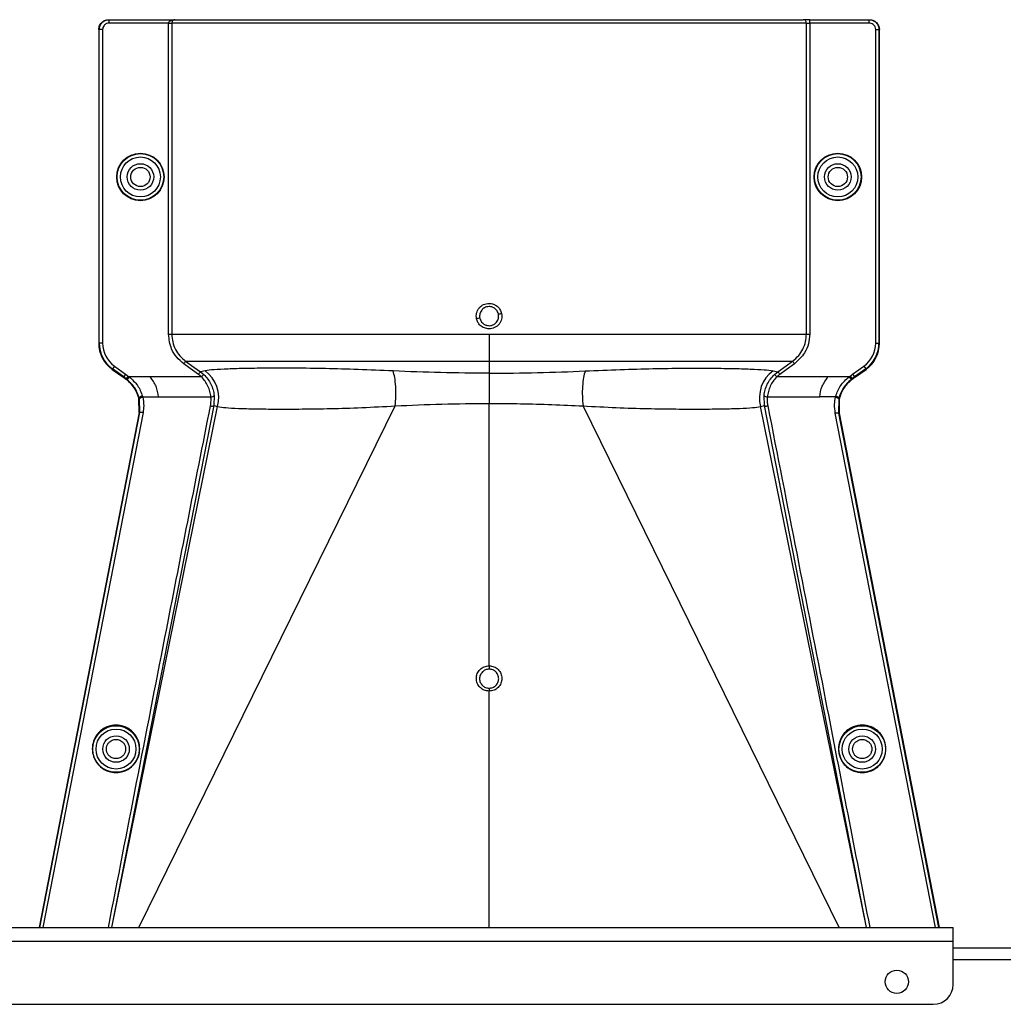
# Model space of a CAD drawing. Header units: inches. Extents: x -3977 to 448, y -4288 to 2176.
# Tile 154 of 206: x -3643 to -3495, y 1164 to 1312. Entities that reach past the tile are written whole.
import ezdxf

# ---------------------------------------------------------------- set-up
doc = ezdxf.new("R2010")
doc.units = ezdxf.units.IN
doc.header["$MEASUREMENT"] = 0

msp = doc.modelspace()

# ---------------------------------------------------------------- linework, layer by layer
at = {"color": 1, "linetype": 'Continuous', "lineweight": 25}
for p, q in [((-3629.852, 1312.024), (-3629.773, 1312.024)), ((-3629.773, 1311.524), (-3629.773, 1312.024)), ((-3629.773, 1312.024), (-3619.871, 1312.024)), ((-3620.82, 1311.524), (-3629.773, 1311.524)), ((-3620.82, 1264.586), (-3620.82, 1311.524)), ((-3620.82, 1311.524), (-3620.321, 1311.524)), ((-3620.321, 1311.524), (-3620.321, 1264.586)), ((-3524.604, 1311.524), (-3620.321, 1311.524)), ((-3619.871, 1312.024), (-3525.103, 1312.024)), ((-3524.105, 1312.024), (-3525.103, 1312.024)), ((-3524.604, 1264.586), (-3524.604, 1311.524)), ((-3524.604, 1311.524), (-3524.105, 1311.524)), ((-3524.105, 1311.524), (-3524.105, 1312.024)), ((-3524.105, 1312.024), (-3515.152, 1312.024)), ((-3524.105, 1311.524), (-3524.105, 1264.586)), ((-3515.152, 1311.524), (-3524.105, 1311.524)), ((-3515.152, 1311.524), (-3515.152, 1312.024)), ((-3515.152, 1312.024), (-3515.074, 1312.024)), ((-3631.273, 1310.524), (-3631.352, 1310.524)), ((-3631.352, 1310.524), (-3631.352, 1263.256)), ((-3630.773, 1310.524), (-3631.273, 1310.524)), ((-3631.273, 1263.256), (-3631.273, 1310.524)), ((-3630.773, 1310.524), (-3630.773, 1263.256)), ((-3514.152, 1263.256), (-3514.152, 1310.524)), ((-3514.152, 1310.524), (-3513.652, 1310.524)), ((-3513.652, 1310.524), (-3513.652, 1263.256)), ((-3513.574, 1310.524), (-3513.652, 1310.524)), ((-3513.574, 1263.256), (-3513.574, 1310.524)), ((-3631.352, 1263.256), (-3631.273, 1263.256)), ((-3630.773, 1263.256), (-3631.273, 1263.256)), ((-3514.152, 1263.256), (-3513.652, 1263.256)), ((-3513.652, 1263.256), (-3513.574, 1263.256)), ((-3629.318, 1259.286), (-3629.272, 1259.35)), ((-3628.98, 1259.756), (-3629.272, 1259.35)), ((-3627.587, 1258.138), (-3629.272, 1259.35)), ((-3628.98, 1259.756), (-3627.295, 1258.544)), ((-3572.463, 1260.527), (-3572.463, 1258.709)), ((-3517.63, 1258.544), (-3515.946, 1259.756)), ((-3515.654, 1259.35), (-3517.338, 1258.138)), ((-3515.946, 1259.756), (-3515.654, 1259.35)), ((-3515.608, 1259.286), (-3515.654, 1259.35)), ((-3629.318, 1259.286), (-3627.735, 1258.147)), ((-3627.587, 1258.138), (-3627.633, 1258.074)), ((-3627.295, 1258.544), (-3627.587, 1258.138)), ((-3627.274, 1257.816), (-3627.228, 1257.88)), ((-3626.936, 1258.285), (-3627.228, 1257.88)), ((-3627.06, 1257.754), (-3627.228, 1257.88)), ((-3626.752, 1258.147), (-3627.06, 1257.754)), ((-3623.582, 1258.147), (-3626.752, 1258.147)), ((-3615.846, 1258.147), (-3623.582, 1258.147)), ((-3615.307, 1259.085), (-3616.02, 1258.936)), ((-3616.02, 1258.936), (-3615.504, 1258.511)), ((-3615.846, 1258.147), (-3615.504, 1258.511)), ((-3572.463, 1258.709), (-3572.463, 1254.152)), ((-3529.618, 1259.085), (-3528.906, 1258.936)), ((-3529.422, 1258.511), (-3528.906, 1258.936)), ((-3529.422, 1258.511), (-3529.079, 1258.147)), ((-3521.344, 1258.147), (-3529.079, 1258.147)), ((-3518.174, 1258.147), (-3521.344, 1258.147)), ((-3518.174, 1258.147), (-3517.865, 1257.754)), ((-3517.99, 1258.285), (-3517.698, 1257.88)), ((-3517.698, 1257.88), (-3517.865, 1257.754)), ((-3517.698, 1257.88), (-3517.652, 1257.816)), ((-3517.63, 1258.544), (-3517.338, 1258.138)), ((-3517.338, 1258.138), (-3517.292, 1258.074)), ((-3517.191, 1258.147), (-3515.608, 1259.286)), ((-3625.238, 1254.98), (-3625.314, 1254.961)), ((-3624.724, 1255.142), (-3622.337, 1255.142)), ((-3622.337, 1255.142), (-3614.433, 1255.142)), ((-3613.935, 1255.346), (-3614.003, 1253.828)), ((-3530.923, 1253.828), (-3530.99, 1255.346)), ((-3530.493, 1255.142), (-3522.589, 1255.142)), ((-3520.201, 1255.142), (-3522.589, 1255.142)), ((-3519.687, 1254.98), (-3519.611, 1254.961)), ((-3614.003, 1253.828), (-3629.4, 1175.123)), ((-3629.374, 1175.123), (-3613.415, 1253.684)), ((-3625.276, 1254.805), (-3625.281, 1254.825)), ((-3625.281, 1175.123), (-3586.628, 1253.781)), ((-3625.2, 1254.822), (-3625.276, 1254.805)), ((-3625.228, 1252.765), (-3625.276, 1254.805)), ((-3625.147, 1252.765), (-3625.2, 1254.822)), ((-3614.003, 1253.828), (-3613.415, 1253.684)), ((-3572.463, 1214.584), (-3572.463, 1254.152)), ((-3519.645, 1175.123), (-3558.297, 1253.781)), ((-3531.51, 1253.684), (-3530.923, 1253.828)), ((-3515.551, 1175.123), (-3531.51, 1253.684)), ((-3515.525, 1175.123), (-3530.923, 1253.828)), ((-3519.726, 1254.823), (-3519.762, 1252.677)), ((-3519.726, 1254.822), (-3519.65, 1254.805)), ((-3519.65, 1254.805), (-3519.68, 1252.675)), ((-3625.228, 1252.765), (-3640.338, 1175.123)), ((-3640.256, 1175.123), (-3625.147, 1252.765)), ((-3624.663, 1252.793), (-3639.778, 1175.123)), ((-3625.147, 1252.765), (-3625.228, 1252.765)), ((-3625.146, 1252.765), (-3625.147, 1252.765)), ((-3505.148, 1175.123), (-3520.24, 1252.675)), ((-3519.762, 1252.677), (-3519.761, 1252.675)), ((-3519.761, 1252.675), (-3504.669, 1175.123)), ((-3519.68, 1252.675), (-3519.761, 1252.675)), ((-3519.68, 1252.675), (-3504.588, 1175.123)), ((-3572.463, 1175.123), (-3572.463, 1210.755))]:
    msp.add_line(p, q, dxfattribs=at)
at = {"color": 7, "linetype": 'Continuous', "lineweight": 25}
for p, q in [((-3787.463, 1175.123), (-3502.463, 1175.123)), ((-3502.463, 1173.023), (-3502.463, 1175.123)), ((-3787.463, 1173.023), (-3502.463, 1173.023)), ((-3502.463, 1166.523), (-3502.463, 1173.023)), ((-3502.463, 1172.023), (-3289.963, 1172.023)), ((-3784.463, 1163.523), (-3505.463, 1163.523))]:
    msp.add_line(p, q, dxfattribs=at)
at = {"color": 8, "linetype": 'Continuous', "lineweight": 25}
msp.add_line((-3502.463, 1170.273), (-3259.963, 1170.273), dxfattribs=at)
at = {"color": 1, "linetype": 'Continuous', "lineweight": 25, "flags": 128}
for points in [[(-3616.311, 1258.53), (-3617.552, 1259.421), (-3618.528, 1260.121)], [(-3618.236, 1260.527), (-3616.995, 1259.636), (-3616.02, 1258.936)], [(-3528.906, 1258.936), (-3527.665, 1259.827), (-3526.689, 1260.527)], [(-3526.398, 1260.121), (-3527.639, 1259.23), (-3528.615, 1258.53)], [(-3627.228, 1257.88), (-3627.429, 1258.024), (-3627.587, 1258.138)], [(-3627.295, 1258.544), (-3627.094, 1258.399), (-3626.936, 1258.285)], [(-3517.99, 1258.285), (-3517.789, 1258.43), (-3517.63, 1258.544)], [(-3517.338, 1258.138), (-3517.54, 1257.993), (-3517.698, 1257.88)], [(-3624.724, 1255.142), (-3624.823, 1255.117), (-3624.917, 1255.086), (-3625.003, 1255.051), (-3625.078, 1255.014), (-3625.139, 1254.975), (-3625.182, 1254.937), (-3625.206, 1254.9), (-3625.211, 1254.867)], [(-3520.201, 1255.142), (-3520.103, 1255.117), (-3520.008, 1255.086), (-3519.922, 1255.051), (-3519.847, 1255.014), (-3519.787, 1254.975), (-3519.744, 1254.937), (-3519.719, 1254.9), (-3519.715, 1254.867)], [(-3519.65, 1254.805), (-3519.647, 1254.816), (-3519.645, 1254.825)], [(-3572.463, 1214.584), (-3572.463, 1214.502), (-3572.463, 1214.421), (-3572.463, 1214.343), (-3572.463, 1214.27), (-3572.463, 1214.205), (-3572.463, 1214.148), (-3572.463, 1214.102), (-3572.463, 1214.068)], [(-3572.463, 1211.196), (-3572.463, 1211.177), (-3572.463, 1211.145), (-3572.463, 1211.101), (-3572.463, 1211.047), (-3572.463, 1210.983), (-3572.463, 1210.912), (-3572.463, 1210.835), (-3572.463, 1210.755)]]:
    msp.add_lwpolyline(points, dxfattribs=at)
at = {"color": 1, "linetype": 'Continuous', "lineweight": 25}
for centre, radius in [((-3625.062, 1288.305), 3.579), ((-3625.062, 1288.305), 3.513), ((-3625.062, 1288.305), 3.013), ((-3519.864, 1288.305), 3.579), ((-3519.864, 1288.305), 3.513), ((-3519.864, 1288.305), 3.013), ((-3625.062, 1288.305), 2), ((-3625.062, 1288.305), 1.45), ((-3519.864, 1288.305), 2), ((-3519.864, 1288.305), 1.45), ((-3628.742, 1202.023), 3.513), ((-3628.742, 1202.023), 3.013), ((-3516.183, 1202.023), 3.513), ((-3516.183, 1202.023), 3.013), ((-3628.742, 1202.023), 2), ((-3516.183, 1202.023), 2)]:
    msp.add_circle(centre, radius, dxfattribs=at)
at = {"color": 7, "linetype": 'Continuous', "lineweight": 25}
msp.add_circle((-3510.963, 1166.923), 1.75, dxfattribs=at)
at = {"color": 1, "linetype": 'Continuous', "lineweight": 25}
for centre, radius, start, end in [((-3525.104, 1311.525), 0.5, 359.94503, 89.94492), ((-3568.775, 1241.342), 26.168, 101.21699, 102.30669), ((-3576.15, 1293.288), 26.17, 281.21609, 282.30574), ((-3626.462, 1263.256), 4.89, 180, 234.26784), ((-3626.462, 1263.256), 4.811, 180, 234.26784), ((-3626.462, 1263.256), 4.311, 180, 234.26784), ((-3518.464, 1263.256), 4.311, 305.73216, 0), ((-3518.464, 1263.256), 4.811, 305.73216, 0), ((-3518.464, 1263.256), 4.89, 305.73216, 0), ((-3618.298, 1255.005), 5.059, 344.8578, 53.75042), ((-3526.627, 1255.005), 5.059, 126.24958, 195.1422), ((-3614.385, 1255.734), 0.594, 265.42126, 319.21574), ((-3530.54, 1255.734), 0.594, 220.78426, 274.57874)]:
    msp.add_arc(centre, radius, start, end, dxfattribs=at)
at = {"color": 7, "linetype": 'Continuous', "lineweight": 25}
msp.add_arc((-3505.463, 1166.523), 3, 270, 0, dxfattribs=at)
at = {"color": 1, "linetype": 'Continuous', "lineweight": 25}
for points, knots in [([(-3631.352, 1310.524), (-3631.325, 1310.737), (-3631.27, 1311.179), (-3630.865, 1311.682), (-3630.36, 1311.975), (-3630.017, 1312.008), (-3629.852, 1312.024)], [0, 0, 0, 0, 0.2702426, 0.562405, 0.7897212, 1, 1, 1, 1]), ([(-3631.273, 1310.524), (-3631.259, 1310.68), (-3631.228, 1311.019), (-3631.005, 1311.414), (-3630.73, 1311.694), (-3630.456, 1311.873), (-3630.131, 1311.999), (-3629.895, 1312.016), (-3629.773, 1312.024)], [0, 0, 0, 0, 0.198614, 0.4310038, 0.5604779, 0.6984728, 0.8449823, 1, 1, 1, 1]), ([(-3629.773, 1311.524), (-3629.915, 1311.506), (-3630.21, 1311.47), (-3630.545, 1311.199), (-3630.74, 1310.863), (-3630.763, 1310.634), (-3630.773, 1310.524)], [0, 0, 0, 0, 0.27028, 0.5624538, 0.7897516, 1, 1, 1, 1]), ([(-3620.82, 1311.524), (-3620.818, 1311.544), (-3620.814, 1311.588), (-3620.772, 1311.681), (-3620.651, 1311.819), (-3620.349, 1311.991), (-3620.061, 1312.011), (-3619.871, 1312.024)], [0, 0, 0, 0, 0.0479246, 0.1026916, 0.2412231, 0.4988982, 1, 1, 1, 1]), ([(-3619.871, 1312.024), (-3619.961, 1312.01), (-3620.081, 1311.992), (-3620.214, 1311.858), (-3620.275, 1311.758), (-3620.307, 1311.661), (-3620.319, 1311.581), (-3620.321, 1311.543), (-3620.321, 1311.524)], [0, 0, 0, 0, 0.4992636, 0.6657709, 0.8008939, 0.9091466, 0.9560088, 1, 1, 1, 1]), ([(-3515.152, 1312.024), (-3515.031, 1312.016), (-3514.794, 1311.999), (-3514.469, 1311.873), (-3514.196, 1311.694), (-3513.92, 1311.414), (-3513.697, 1311.019), (-3513.667, 1310.68), (-3513.652, 1310.524)], [0, 0, 0, 0, 0.1550199, 0.3015309, 0.4395266, 0.569001, 0.8013897, 1, 1, 1, 1]), ([(-3514.152, 1310.524), (-3514.17, 1310.666), (-3514.207, 1310.961), (-3514.477, 1311.296), (-3514.814, 1311.491), (-3515.042, 1311.513), (-3515.152, 1311.524)], [0, 0, 0, 0, 0.2702426, 0.562405, 0.7897212, 1, 1, 1, 1]), ([(-3515.074, 1312.024), (-3514.861, 1311.998), (-3514.419, 1311.943), (-3513.916, 1311.537), (-3513.623, 1311.032), (-3513.59, 1310.689), (-3513.574, 1310.524)], [0, 0, 0, 0, 0.27028, 0.5624538, 0.7897516, 1, 1, 1, 1]), ([(-3574.353, 1266.909), (-3574.374, 1267.051), (-3574.417, 1267.336), (-3574.354, 1267.768), (-3574.211, 1268.175), (-3573.977, 1268.536), (-3573.671, 1268.837), (-3573.303, 1269.061), (-3572.894, 1269.211), (-3572.606, 1269.229), (-3572.463, 1269.238)], [0, 0, 0, 0, 0.1250508, 0.2514032, 0.37648, 0.50029, 0.623935, 0.7489022, 0.8749531, 1, 1, 1, 1]), ([(-3572.463, 1268.757), (-3572.592, 1268.747), (-3572.836, 1268.728), (-3573.234, 1268.559), (-3573.56, 1268.283), (-3573.766, 1267.945), (-3573.87, 1267.645), (-3573.913, 1267.337), (-3573.882, 1267.12), (-3573.866, 1267.01)], [0, 0, 0, 0, 0.1514392, 0.2849996, 0.4995211, 0.6401034, 0.7446468, 0.8700183, 1, 1, 1, 1]), ([(-3572.463, 1269.238), (-3572.244, 1269.215), (-3571.808, 1269.168), (-3571.238, 1268.826), (-3570.781, 1268.344), (-3570.642, 1267.928), (-3570.573, 1267.72)], [0, 0, 0, 0, 0.25066766, 0.50025719, 0.74964345, 1, 1, 1, 1]), ([(-3571.06, 1267.619), (-3571.097, 1267.742), (-3571.161, 1267.953), (-3571.34, 1268.227), (-3571.582, 1268.475), (-3571.961, 1268.704), (-3572.287, 1268.739), (-3572.463, 1268.757)], [0, 0, 0, 0, 0.1982573, 0.33634484, 0.5005148, 0.73009809, 1, 1, 1, 1]), ([(-3572.463, 1265.39), (-3572.707, 1265.417), (-3573.197, 1265.471), (-3573.779, 1265.86), (-3574.181, 1266.355), (-3574.296, 1266.724), (-3574.353, 1266.909)], [0, 0, 0, 0, 0.2795737, 0.5590905, 0.7794833, 1, 1, 1, 1]), ([(-3573.866, 1267.01), (-3573.828, 1266.886), (-3573.764, 1266.676), (-3573.585, 1266.401), (-3573.344, 1266.154), (-3572.965, 1265.925), (-3572.639, 1265.89), (-3572.463, 1265.871)], [0, 0, 0, 0, 0.1983237, 0.3364496, 0.5006588, 0.7301678, 1, 1, 1, 1]), ([(-3570.573, 1267.72), (-3570.551, 1267.578), (-3570.508, 1267.293), (-3570.568, 1266.862), (-3570.713, 1266.455), (-3570.949, 1266.093), (-3571.256, 1265.789), (-3571.624, 1265.565), (-3572.033, 1265.417), (-3572.319, 1265.399), (-3572.463, 1265.39)], [0, 0, 0, 0, 0.1252765, 0.2506033, 0.3754711, 0.5004033, 0.6251346, 0.7500235, 0.874976, 1, 1, 1, 1]), ([(-3572.463, 1265.871), (-3572.333, 1265.881), (-3572.089, 1265.9), (-3571.692, 1266.07), (-3571.366, 1266.345), (-3571.16, 1266.683), (-3571.056, 1266.983), (-3571.012, 1267.291), (-3571.044, 1267.508), (-3571.06, 1267.619)], [0, 0, 0, 0, 0.15137069, 0.28486563, 0.49926109, 0.63977106, 0.7442765, 0.86974886, 1, 1, 1, 1]), ([(-3618.528, 1260.121), (-3618.9, 1260.436), (-3619.643, 1261.065), (-3620.575, 1262.574), (-3620.727, 1263.824), (-3620.82, 1264.586)], [0, 0, 0, 0, 0.2811139, 0.5612738, 1, 1, 1, 1]), ([(-3620.321, 1264.586), (-3620.294, 1264.192), (-3620.24, 1263.402), (-3619.807, 1262.288), (-3619.153, 1261.285), (-3618.542, 1260.78), (-3618.236, 1260.527)], [0, 0, 0, 0, 0.2494565, 0.4996465, 0.7495447, 1, 1, 1, 1]), ([(-3572.463, 1264.586), (-3572.463, 1264.151), (-3572.463, 1263.267), (-3572.463, 1261.778), (-3572.463, 1260.999), (-3572.463, 1260.527)], [0, 0, 0, 0, 0.2771716, 0.5621798, 1, 1, 1, 1]), ([(-3526.689, 1260.527), (-3526.366, 1260.797), (-3525.754, 1261.306), (-3525.099, 1262.328), (-3524.681, 1263.423), (-3524.629, 1264.21), (-3524.604, 1264.586)], [0, 0, 0, 0, 0.2658061, 0.501977, 0.7618756, 1, 1, 1, 1]), ([(-3524.105, 1264.586), (-3524.144, 1264.1), (-3524.222, 1263.129), (-3524.906, 1261.493), (-3525.833, 1260.641), (-3526.398, 1260.121)], [0, 0, 0, 0, 0.2811316, 0.561264, 1, 1, 1, 1]), ([(-3618.528, 1260.121), (-3618.492, 1260.171), (-3618.417, 1260.275), (-3618.32, 1260.41), (-3618.252, 1260.505), (-3618.241, 1260.52), (-3618.236, 1260.527)], [0, 0, 0, 0, 0.2405929, 0.5000004, 0.7594076, 1, 1, 1, 1]), ([(-3618.236, 1260.527), (-3618.043, 1260.527), (-3617.656, 1260.527), (-3616.169, 1260.527), (-3614.051, 1260.527), (-3611.261, 1260.527), (-3607.865, 1260.527), (-3603.913, 1260.527), (-3599.462, 1260.527), (-3594.59, 1260.527), (-3589.366, 1260.527), (-3583.875, 1260.527), (-3578.211, 1260.527), (-3574.375, 1260.527), (-3572.463, 1260.527)], [0, 0, 0, 0, 0.083095, 0.1664705, 0.2500634, 0.333088, 0.4166003, 0.5000613, 0.5831429, 0.6668363, 0.750036, 0.83337, 0.916921, 1, 1, 1, 1]), ([(-3586.944, 1259.046), (-3588.726, 1259.124), (-3592.286, 1259.279), (-3597.237, 1259.41), (-3601.761, 1259.473), (-3605.767, 1259.473), (-3609.182, 1259.425), (-3611.948, 1259.341), (-3614.085, 1259.23), (-3614.899, 1259.133), (-3615.307, 1259.085)], [0, 0, 0, 0, 0.1249315, 0.2494845, 0.3748502, 0.499357, 0.6247516, 0.7493071, 0.874271, 1, 1, 1, 1]), ([(-3572.463, 1260.527), (-3570.55, 1260.527), (-3566.714, 1260.527), (-3561.05, 1260.527), (-3555.559, 1260.527), (-3550.336, 1260.527), (-3545.464, 1260.527), (-3541.013, 1260.527), (-3537.061, 1260.527), (-3533.664, 1260.527), (-3530.875, 1260.527), (-3528.756, 1260.527), (-3527.269, 1260.527), (-3526.882, 1260.527), (-3526.689, 1260.527)], [0, 0, 0, 0, 0.083079, 0.16663, 0.249964, 0.3331637, 0.4168571, 0.4999387, 0.5833997, 0.666912, 0.7499366, 0.8335295, 0.916905, 1, 1, 1, 1]), ([(-3557.982, 1259.046), (-3556.199, 1259.124), (-3552.639, 1259.279), (-3547.689, 1259.41), (-3543.165, 1259.473), (-3539.159, 1259.473), (-3535.743, 1259.425), (-3532.978, 1259.341), (-3530.84, 1259.23), (-3530.026, 1259.133), (-3529.618, 1259.085)], [0, 0, 0, 0, 0.1249315, 0.2494845, 0.3748502, 0.499357, 0.6247516, 0.7493071, 0.874271, 1, 1, 1, 1]), ([(-3526.689, 1260.527), (-3526.684, 1260.52), (-3526.673, 1260.505), (-3526.605, 1260.41), (-3526.508, 1260.275), (-3526.434, 1260.171), (-3526.398, 1260.121)], [0, 0, 0, 0, 0.2405923, 0.4999996, 0.7594071, 1, 1, 1, 1]), ([(-3627.633, 1258.074), (-3627.652, 1258.088), (-3627.686, 1258.112), (-3627.72, 1258.137), (-3627.735, 1258.147)], [0, 0, 0, 0, 0.56, 1, 1, 1, 1]), ([(-3627.633, 1258.074), (-3627.566, 1258.026), (-3627.446, 1257.94), (-3627.326, 1257.854), (-3627.274, 1257.816)], [0, 0, 0, 0, 0.5599992, 1, 1, 1, 1]), ([(-3625.32, 1254.983), (-3625.41, 1255.26), (-3625.658, 1256.029), (-3626.323, 1257.041), (-3627.006, 1257.598), (-3627.274, 1257.816)], [0, 0, 0, 0, 0.2548715, 0.7080318, 1, 1, 1, 1]), ([(-3626.936, 1258.285), (-3626.901, 1258.26), (-3626.839, 1258.215), (-3626.779, 1258.168), (-3626.752, 1258.147)], [0, 0, 0, 0, 0.56000014, 1, 1, 1, 1]), ([(-3626.752, 1258.147), (-3626.293, 1257.742), (-3625.374, 1256.93), (-3624.96, 1255.812), (-3624.753, 1255.252)], [0, 0, 0, 0, 0.49947192, 1, 1, 1, 1]), ([(-3622.337, 1255.142), (-3622.416, 1255.686), (-3622.573, 1256.773), (-3623.246, 1257.689), (-3623.582, 1258.147)], [0, 0, 0, 0, 0.5005188, 1, 1, 1, 1]), ([(-3616.311, 1258.53), (-3616.275, 1258.58), (-3616.201, 1258.684), (-3616.104, 1258.818), (-3616.036, 1258.913), (-3616.025, 1258.929), (-3616.02, 1258.936)], [0, 0, 0, 0, 0.24061658, 0.5, 0.75938342, 1, 1, 1, 1]), ([(-3615.846, 1258.147), (-3615.93, 1258.223), (-3616.078, 1258.358), (-3616.24, 1258.478), (-3616.311, 1258.53)], [0, 0, 0, 0, 0.5599336, 1, 1, 1, 1]), ([(-3614.433, 1255.142), (-3614.474, 1255.418), (-3614.556, 1255.965), (-3614.857, 1256.765), (-3615.276, 1257.512), (-3615.656, 1257.936), (-3615.846, 1258.147)], [0, 0, 0, 0, 0.253707, 0.5035297, 0.751872, 1, 1, 1, 1]), ([(-3615.504, 1258.511), (-3615.292, 1258.289), (-3614.871, 1257.848), (-3614.407, 1257.059), (-3614.073, 1256.216), (-3613.981, 1255.636), (-3613.935, 1255.346)], [0, 0, 0, 0, 0.25110418, 0.50113669, 0.75036399, 1, 1, 1, 1]), ([(-3572.463, 1258.709), (-3574.911, 1258.723), (-3579.808, 1258.752), (-3584.565, 1258.948), (-3586.944, 1259.046)], [0, 0, 0, 0, 0.4998757, 1, 1, 1, 1]), ([(-3586.628, 1253.781), (-3586.587, 1254.262), (-3586.503, 1255.246), (-3586.533, 1256.735), (-3586.673, 1258.083), (-3586.855, 1258.73), (-3586.944, 1259.046)], [0, 0, 0, 0, 0.244363, 0.5000001, 0.7556372, 1, 1, 1, 1]), ([(-3572.463, 1258.709), (-3570.015, 1258.723), (-3565.118, 1258.752), (-3560.361, 1258.948), (-3557.982, 1259.046)], [0, 0, 0, 0, 0.4998757, 1, 1, 1, 1]), ([(-3557.982, 1259.046), (-3558.071, 1258.73), (-3558.252, 1258.083), (-3558.393, 1256.735), (-3558.422, 1255.246), (-3558.338, 1254.262), (-3558.297, 1253.781)], [0, 0, 0, 0, 0.2443628, 0.4999999, 0.755637, 1, 1, 1, 1]), ([(-3530.99, 1255.346), (-3530.944, 1255.636), (-3530.853, 1256.216), (-3530.519, 1257.059), (-3530.054, 1257.847), (-3529.633, 1258.289), (-3529.422, 1258.511)], [0, 0, 0, 0, 0.2493782, 0.4989473, 0.7486214, 1, 1, 1, 1]), ([(-3529.079, 1258.147), (-3529.269, 1257.935), (-3529.649, 1257.511), (-3530.069, 1256.765), (-3530.369, 1255.965), (-3530.452, 1255.417), (-3530.493, 1255.142)], [0, 0, 0, 0, 0.2484063, 0.4963861, 0.7465528, 1, 1, 1, 1]), ([(-3528.615, 1258.53), (-3528.705, 1258.463), (-3528.866, 1258.343), (-3529.014, 1258.207), (-3529.079, 1258.147)], [0, 0, 0, 0, 0.5599336, 1, 1, 1, 1]), ([(-3528.906, 1258.936), (-3528.901, 1258.929), (-3528.89, 1258.913), (-3528.821, 1258.818), (-3528.725, 1258.684), (-3528.65, 1258.58), (-3528.615, 1258.53)], [0, 0, 0, 0, 0.2406166, 0.5, 0.7593834, 1, 1, 1, 1]), ([(-3522.589, 1255.142), (-3522.51, 1255.686), (-3522.352, 1256.773), (-3521.68, 1257.689), (-3521.344, 1258.147)], [0, 0, 0, 0, 0.5005188, 1, 1, 1, 1]), ([(-3520.173, 1255.252), (-3520.082, 1255.526), (-3519.901, 1256.077), (-3519.309, 1257.129), (-3518.628, 1257.739), (-3518.174, 1258.147)], [0, 0, 0, 0, 0.2482305, 0.4976106, 1, 1, 1, 1]), ([(-3517.652, 1257.816), (-3517.888, 1257.626), (-3518.548, 1257.096), (-3519.239, 1256.099), (-3519.504, 1255.291), (-3519.605, 1254.983)], [0, 0, 0, 0, 0.25634584, 0.71667554, 1, 1, 1, 1]), ([(-3518.174, 1258.147), (-3518.14, 1258.174), (-3518.079, 1258.22), (-3518.017, 1258.265), (-3517.99, 1258.285)], [0, 0, 0, 0, 0.5599999, 1, 1, 1, 1]), ([(-3517.292, 1258.074), (-3517.36, 1258.026), (-3517.479, 1257.94), (-3517.599, 1257.854), (-3517.652, 1257.816)], [0, 0, 0, 0, 0.5599992, 1, 1, 1, 1]), ([(-3517.191, 1258.147), (-3517.21, 1258.134), (-3517.244, 1258.109), (-3517.278, 1258.085), (-3517.292, 1258.074)], [0, 0, 0, 0, 0.56, 1, 1, 1, 1]), ([(-3625.238, 1254.981), (-3625.424, 1255.511), (-3625.793, 1256.568), (-3626.639, 1257.359), (-3627.06, 1257.754)], [0, 0, 0, 0, 0.5012988, 1, 1, 1, 1]), ([(-3517.865, 1257.754), (-3518.287, 1257.359), (-3519.133, 1256.568), (-3519.502, 1255.51), (-3519.687, 1254.981)], [0, 0, 0, 0, 0.4988498, 1, 1, 1, 1]), ([(-3625.314, 1254.961), (-3625.315, 1254.965), (-3625.317, 1254.973), (-3625.319, 1254.98), (-3625.32, 1254.983)], [0, 0, 0, 0, 0.56, 1, 1, 1, 1]), ([(-3625.281, 1254.825), (-3625.287, 1254.851), (-3625.298, 1254.896), (-3625.309, 1254.941), (-3625.314, 1254.961)], [0, 0, 0, 0, 0.5599961, 1, 1, 1, 1]), ([(-3624.753, 1255.252), (-3624.816, 1255.235), (-3624.913, 1255.21), (-3625.029, 1255.163), (-3625.109, 1255.125), (-3625.171, 1255.084), (-3625.23, 1255.034), (-3625.235, 1255.001), (-3625.238, 1254.98)], [0, 0, 0, 0, 0.2386895, 0.3678599, 0.4999849, 0.6321122, 0.7612892, 1, 1, 1, 1]), ([(-3625.211, 1254.867), (-3625.216, 1254.888), (-3625.225, 1254.926), (-3625.234, 1254.964), (-3625.238, 1254.98)], [0, 0, 0, 0, 0.5599997, 1, 1, 1, 1]), ([(-3625.2, 1254.822), (-3625.202, 1254.831), (-3625.205, 1254.846), (-3625.209, 1254.86), (-3625.211, 1254.867)], [0, 0, 0, 0, 0.56, 1, 1, 1, 1]), ([(-3624.712, 1255.093), (-3624.756, 1255.083), (-3624.843, 1255.062), (-3624.962, 1255.02), (-3625.058, 1254.975), (-3625.143, 1254.922), (-3625.197, 1254.869), (-3625.199, 1254.836), (-3625.2, 1254.823)], [0, 0, 0, 0, 0.1658539, 0.3297583, 0.4844222, 0.6242747, 0.8482139, 1, 1, 1, 1]), ([(-3624.753, 1255.252), (-3624.748, 1255.231), (-3624.74, 1255.201), (-3624.731, 1255.168), (-3624.727, 1255.153), (-3624.726, 1255.147), (-3624.725, 1255.144), (-3624.724, 1255.142), (-3624.724, 1255.142)], [0, 0, 0, 0, 0.5599996, 0.8063998, 0.9148159, 0.962519, 0.9835084, 1, 1, 1, 1]), ([(-3624.724, 1255.142), (-3624.722, 1255.133), (-3624.718, 1255.116), (-3624.714, 1255.1), (-3624.712, 1255.093)], [0, 0, 0, 0, 0.56, 1, 1, 1, 1]), ([(-3624.712, 1255.093), (-3624.64, 1254.665), (-3624.511, 1253.899), (-3624.616, 1253.131), (-3624.663, 1252.793)], [0, 0, 0, 0, 0.5594452, 1, 1, 1, 1]), ([(-3614.49, 1253.777), (-3614.451, 1254.031), (-3614.381, 1254.484), (-3614.417, 1254.941), (-3614.433, 1255.142)], [0, 0, 0, 0, 0.5596839, 1, 1, 1, 1]), ([(-3530.493, 1255.142), (-3530.511, 1254.886), (-3530.542, 1254.428), (-3530.468, 1253.976), (-3530.435, 1253.777)], [0, 0, 0, 0, 0.5596825, 1, 1, 1, 1]), ([(-3520.24, 1252.675), (-3520.305, 1253.128), (-3520.42, 1253.937), (-3520.276, 1254.74), (-3520.213, 1255.093)], [0, 0, 0, 0, 0.5600915, 1, 1, 1, 1]), ([(-3520.213, 1255.093), (-3520.211, 1255.102), (-3520.207, 1255.118), (-3520.203, 1255.135), (-3520.201, 1255.142)], [0, 0, 0, 0, 0.56, 1, 1, 1, 1]), ([(-3520.213, 1255.093), (-3520.15, 1255.077), (-3520.053, 1255.053), (-3519.936, 1255.007), (-3519.857, 1254.968), (-3519.794, 1254.928), (-3519.735, 1254.876), (-3519.73, 1254.844), (-3519.726, 1254.823)], [0, 0, 0, 0, 0.2385157, 0.3676197, 0.4997095, 0.6318421, 0.7610692, 1, 1, 1, 1]), ([(-3520.201, 1255.142), (-3520.196, 1255.162), (-3520.186, 1255.199), (-3520.177, 1255.236), (-3520.173, 1255.252)], [0, 0, 0, 0, 0.55999972, 1, 1, 1, 1]), ([(-3520.173, 1255.252), (-3520.11, 1255.235), (-3520.013, 1255.209), (-3519.897, 1255.162), (-3519.817, 1255.123), (-3519.755, 1255.082), (-3519.696, 1255.032), (-3519.691, 1255.001), (-3519.687, 1254.98)], [0, 0, 0, 0, 0.23849432, 0.36760227, 0.49970145, 0.6318447, 0.76107908, 1, 1, 1, 1]), ([(-3519.715, 1254.867), (-3519.717, 1254.859), (-3519.721, 1254.844), (-3519.724, 1254.829), (-3519.726, 1254.822)], [0, 0, 0, 0, 0.56000014, 1, 1, 1, 1]), ([(-3519.687, 1254.98), (-3519.692, 1254.959), (-3519.702, 1254.921), (-3519.711, 1254.884), (-3519.715, 1254.867)], [0, 0, 0, 0, 0.5599999, 1, 1, 1, 1]), ([(-3519.611, 1254.961), (-3519.617, 1254.936), (-3519.629, 1254.89), (-3519.64, 1254.845), (-3519.645, 1254.825)], [0, 0, 0, 0, 0.5599989, 1, 1, 1, 1]), ([(-3519.611, 1254.961), (-3519.61, 1254.965), (-3519.608, 1254.973), (-3519.606, 1254.98), (-3519.605, 1254.983)], [0, 0, 0, 0, 0.5600046, 1, 1, 1, 1]), ([(-3629.879, 1175.123), (-3627.046, 1189.697), (-3621.949, 1215.921), (-3616.785, 1242.132), (-3614.49, 1253.777)], [0, 0, 0, 0, 0.5557593, 1, 1, 1, 1]), ([(-3614.49, 1253.777), (-3614.433, 1253.768), (-3614.315, 1253.751), (-3614.158, 1253.754), (-3614.042, 1253.78), (-3614.016, 1253.812), (-3614.003, 1253.828)], [0, 0, 0, 0, 0.2416333, 0.5000023, 0.75837, 1, 1, 1, 1]), ([(-3613.415, 1253.684), (-3613.052, 1253.625), (-3612.328, 1253.507), (-3610.358, 1253.398), (-3607.769, 1253.326), (-3604.54, 1253.293), (-3600.732, 1253.301), (-3596.42, 1253.366), (-3591.698, 1253.498), (-3588.319, 1253.686), (-3586.628, 1253.781)], [0, 0, 0, 0, 0.1262089, 0.2517996, 0.3769778, 0.5028028, 0.6273666, 0.7523059, 0.8759962, 1, 1, 1, 1]), ([(-3586.628, 1253.781), (-3584.292, 1253.885), (-3579.632, 1254.091), (-3574.849, 1254.132), (-3572.463, 1254.152)], [0, 0, 0, 0, 0.5012682, 1, 1, 1, 1]), ([(-3572.463, 1254.152), (-3570.875, 1254.143), (-3567.697, 1254.124), (-3562.953, 1253.986), (-3559.852, 1253.849), (-3558.298, 1253.781)], [0, 0, 0, 0, 0.3323715, 0.6654046, 1, 1, 1, 1]), ([(-3558.297, 1253.781), (-3556.606, 1253.686), (-3553.228, 1253.498), (-3548.505, 1253.366), (-3544.194, 1253.301), (-3540.385, 1253.293), (-3537.157, 1253.326), (-3534.568, 1253.398), (-3532.597, 1253.507), (-3531.873, 1253.625), (-3531.51, 1253.684)], [0, 0, 0, 0, 0.1240038, 0.2476941, 0.3726334, 0.4971972, 0.6230222, 0.7482004, 0.8737911, 1, 1, 1, 1]), ([(-3530.923, 1253.828), (-3530.91, 1253.812), (-3530.883, 1253.78), (-3530.767, 1253.754), (-3530.611, 1253.751), (-3530.492, 1253.768), (-3530.435, 1253.777)], [0, 0, 0, 0, 0.24163, 0.4999977, 0.7583668, 1, 1, 1, 1]), ([(-3530.435, 1253.777), (-3527.519, 1238.956), (-3522.361, 1212.743), (-3517.262, 1186.52), (-3515.046, 1175.123)], [0, 0, 0, 0, 0.5653972, 1, 1, 1, 1]), ([(-3625.146, 1252.765), (-3625.135, 1252.778), (-3625.11, 1252.806), (-3624.997, 1252.827), (-3624.84, 1252.825), (-3624.72, 1252.804), (-3624.663, 1252.793)], [0, 0, 0, 0, 0.2322093, 0.4947556, 0.7564608, 1, 1, 1, 1]), ([(-3519.761, 1252.675), (-3519.769, 1252.675), (-3519.784, 1252.675), (-3519.874, 1252.675), (-3519.969, 1252.675), (-3520.052, 1252.675), (-3520.144, 1252.675), (-3520.208, 1252.675), (-3520.24, 1252.675)], [0, 0, 0, 0, 0.2495449, 0.4986438, 0.6222794, 0.7466343, 0.8723379, 1, 1, 1, 1]), ([(-3572.463, 1210.755), (-3572.715, 1210.783), (-3573.218, 1210.841), (-3573.859, 1211.283), (-3574.287, 1211.916), (-3574.438, 1212.668), (-3574.288, 1213.42), (-3573.86, 1214.054), (-3573.219, 1214.497), (-3572.715, 1214.555), (-3572.463, 1214.584)], [0, 0, 0, 0, 0.1250591, 0.2500084, 0.3749013, 0.4997903, 0.624728, 0.7497694, 0.8748397, 1, 1, 1, 1]), ([(-3572.463, 1214.068), (-3572.652, 1214.046), (-3573.03, 1214.003), (-3573.51, 1213.67), (-3573.83, 1213.195), (-3573.943, 1212.631), (-3573.83, 1212.067), (-3573.509, 1211.593), (-3573.029, 1211.261), (-3572.652, 1211.218), (-3572.463, 1211.196)], [0, 0, 0, 0, 0.1251583, 0.2502283, 0.3752704, 0.5002105, 0.6251014, 0.7499947, 0.8749427, 1, 1, 1, 1]), ([(-3572.463, 1214.584), (-3572.211, 1214.555), (-3571.707, 1214.497), (-3571.067, 1214.055), (-3570.639, 1213.422), (-3570.488, 1212.67), (-3570.638, 1211.918), (-3571.065, 1211.284), (-3571.706, 1210.841), (-3572.211, 1210.783), (-3572.463, 1210.755)], [0, 0, 0, 0, 0.1250597, 0.2500089, 0.3749009, 0.4997891, 0.624727, 0.749769, 0.8748397, 1, 1, 1, 1]), ([(-3572.463, 1211.196), (-3572.274, 1211.218), (-3571.896, 1211.261), (-3571.415, 1211.594), (-3571.095, 1212.068), (-3570.983, 1212.633), (-3571.096, 1213.196), (-3571.416, 1213.671), (-3571.896, 1214.003), (-3572.274, 1214.046), (-3572.463, 1214.068)], [0, 0, 0, 0, 0.1251587, 0.2502289, 0.3752708, 0.5002105, 0.6251013, 0.7499948, 0.8749429, 1, 1, 1, 1]), ([(-3628.742, 1205.633), (-3628.959, 1205.621), (-3629.431, 1205.596), (-3630.173, 1205.367), (-3630.953, 1204.923), (-3631.673, 1204.199), (-3632.194, 1203.211), (-3632.386, 1202.054), (-3632.194, 1200.898), (-3631.673, 1199.91), (-3630.953, 1199.186), (-3630.173, 1198.742), (-3629.431, 1198.513), (-3628.959, 1198.488), (-3628.742, 1198.476)], [0, 0, 0, 0, 0.0563088, 0.1228337, 0.2009914, 0.2913219, 0.3924061, 0.5, 0.6075939, 0.7086781, 0.7990086, 0.8771663, 0.9436912, 1, 1, 1, 1]), ([(-3628.742, 1198.476), (-3628.526, 1198.488), (-3628.054, 1198.513), (-3627.312, 1198.742), (-3626.532, 1199.186), (-3625.812, 1199.91), (-3625.291, 1200.898), (-3625.099, 1202.054), (-3625.291, 1203.211), (-3625.812, 1204.199), (-3626.532, 1204.923), (-3627.312, 1205.367), (-3628.054, 1205.596), (-3628.526, 1205.621), (-3628.742, 1205.633)], [0, 0, 0, 0, 0.0563088, 0.1228337, 0.2009914, 0.2913219, 0.3924061, 0.5, 0.6075939, 0.7086781, 0.7990086, 0.8771663, 0.9436912, 1, 1, 1, 1]), ([(-3516.183, 1205.633), (-3516.4, 1205.621), (-3516.871, 1205.596), (-3517.614, 1205.367), (-3518.394, 1204.923), (-3519.114, 1204.199), (-3519.635, 1203.211), (-3519.826, 1202.054), (-3519.635, 1200.898), (-3519.114, 1199.91), (-3518.394, 1199.186), (-3517.614, 1198.742), (-3516.871, 1198.513), (-3516.4, 1198.488), (-3516.183, 1198.476)], [0, 0, 0, 0, 0.0563088, 0.1228337, 0.2009914, 0.2913219, 0.3924061, 0.5, 0.6075939, 0.7086781, 0.7990086, 0.8771663, 0.9436912, 1, 1, 1, 1]), ([(-3516.183, 1198.476), (-3515.967, 1198.488), (-3515.495, 1198.513), (-3514.753, 1198.742), (-3513.972, 1199.186), (-3513.252, 1199.91), (-3512.732, 1200.898), (-3512.54, 1202.054), (-3512.732, 1203.211), (-3513.252, 1204.199), (-3513.972, 1204.923), (-3514.753, 1205.367), (-3515.495, 1205.596), (-3515.967, 1205.621), (-3516.183, 1205.633)], [0, 0, 0, 0, 0.0563088, 0.1228337, 0.2009914, 0.2913219, 0.3924061, 0.5, 0.6075939, 0.7086781, 0.7990086, 0.8771663, 0.9436912, 1, 1, 1, 1]), ([(-3628.742, 1200.573), (-3628.83, 1200.578), (-3629.021, 1200.588), (-3629.322, 1200.681), (-3629.638, 1200.861), (-3629.93, 1201.154), (-3630.141, 1201.555), (-3630.219, 1202.023), (-3630.141, 1202.492), (-3629.93, 1202.892), (-3629.638, 1203.186), (-3629.322, 1203.366), (-3629.021, 1203.458), (-3628.83, 1203.469), (-3628.742, 1203.473)], [0, 0, 0, 0, 0.0563099, 0.1228359, 0.2009943, 0.2913249, 0.3924079, 0.5, 0.6075921, 0.7086751, 0.7990057, 0.8771641, 0.9436901, 1, 1, 1, 1]), ([(-3628.742, 1203.473), (-3628.655, 1203.469), (-3628.463, 1203.458), (-3628.163, 1203.366), (-3627.846, 1203.186), (-3627.555, 1202.892), (-3627.344, 1202.492), (-3627.266, 1202.023), (-3627.344, 1201.555), (-3627.555, 1201.154), (-3627.846, 1200.861), (-3628.163, 1200.681), (-3628.463, 1200.588), (-3628.655, 1200.578), (-3628.742, 1200.573)], [0, 0, 0, 0, 0.0563099, 0.1228359, 0.2009943, 0.2913249, 0.3924079, 0.5, 0.6075921, 0.7086751, 0.7990057, 0.8771641, 0.9436901, 1, 1, 1, 1]), ([(-3516.183, 1200.573), (-3516.271, 1200.578), (-3516.462, 1200.588), (-3516.763, 1200.681), (-3517.079, 1200.861), (-3517.371, 1201.154), (-3517.582, 1201.555), (-3517.66, 1202.023), (-3517.582, 1202.492), (-3517.371, 1202.892), (-3517.079, 1203.186), (-3516.763, 1203.366), (-3516.462, 1203.458), (-3516.271, 1203.469), (-3516.183, 1203.473)], [0, 0, 0, 0, 0.0563099, 0.1228359, 0.2009943, 0.2913249, 0.3924079, 0.5, 0.6075921, 0.7086751, 0.7990057, 0.8771641, 0.9436901, 1, 1, 1, 1]), ([(-3516.183, 1203.473), (-3516.095, 1203.469), (-3515.904, 1203.458), (-3515.603, 1203.366), (-3515.287, 1203.186), (-3514.995, 1202.892), (-3514.784, 1202.492), (-3514.707, 1202.023), (-3514.784, 1201.555), (-3514.995, 1201.154), (-3515.287, 1200.861), (-3515.603, 1200.681), (-3515.904, 1200.588), (-3516.095, 1200.578), (-3516.183, 1200.573)], [0, 0, 0, 0, 0.0563099, 0.1228359, 0.2009943, 0.2913249, 0.3924079, 0.5, 0.6075921, 0.7086751, 0.7990057, 0.8771641, 0.9436901, 1, 1, 1, 1])]:
    msp.add_open_spline(points, degree=3, knots=knots, dxfattribs=at)
for points in [[(-3620.82, 1264.586), (-3620.757, 1264.586), (-3620.631, 1264.586), (-3620.47, 1264.586), (-3620.354, 1264.586), (-3620.332, 1264.586), (-3620.321, 1264.586)], [(-3620.321, 1264.586), (-3620.124, 1264.586), (-3619.729, 1264.586), (-3618.188, 1264.586), (-3615.98, 1264.586), (-3613.07, 1264.586), (-3609.522, 1264.586), (-3605.389, 1264.586), (-3600.736, 1264.586), (-3595.636, 1264.586), (-3590.171, 1264.586), (-3584.426, 1264.586), (-3578.492, 1264.586), (-3574.472, 1264.586), (-3572.463, 1264.586)], [(-3572.463, 1264.586), (-3570.453, 1264.586), (-3566.434, 1264.586), (-3560.5, 1264.586), (-3554.755, 1264.586), (-3549.289, 1264.586), (-3544.19, 1264.586), (-3539.537, 1264.586), (-3535.403, 1264.586), (-3531.856, 1264.586), (-3528.946, 1264.586), (-3526.737, 1264.586), (-3525.196, 1264.586), (-3524.802, 1264.586), (-3524.604, 1264.586)], [(-3524.604, 1264.586), (-3524.594, 1264.586), (-3524.572, 1264.586), (-3524.455, 1264.586), (-3524.294, 1264.586), (-3524.168, 1264.586), (-3524.105, 1264.586)]]:
    msp.add_open_spline(points, degree=3, dxfattribs=at)

doc.saveas('drawing.dxf')
